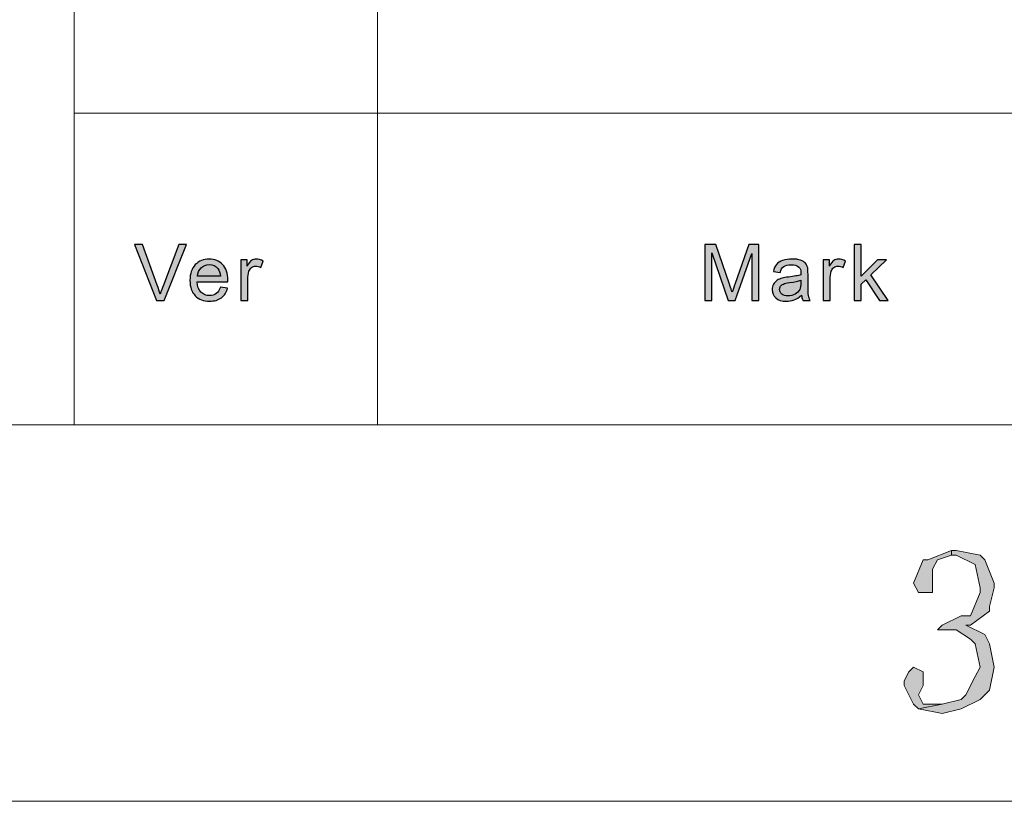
# Model space of a CAD drawing. Header units: millimetres. Extents: x -296 to 295, y -209 to 209.
# Tile 99 of 146: x 74 to 105, y -209 to -184. Entities that reach past the tile are written whole.
import ezdxf

# ---------------------------------------------------------------- set-up
doc = ezdxf.new("R2010")
doc.units = ezdxf.units.MM
doc.header["$MEASUREMENT"] = 0
doc.layers.add('layer 1', color=7, linetype='Continuous')

msp = doc.modelspace()

# ---------------------------------------------------------------- hatches: boundary and pattern name
at = {"layer": 'layer 1'}
h = msp.add_hatch(color=250, dxfattribs=at)
edge = h.paths.add_edge_path()
edge.add_spline(control_points=[(78.7093, -193.1395), (78.7093, -193.1395), (78.0163, -191.3802), (78.0163, -191.3802), (78.0163, -191.3802), (78.2735, -191.3802), (78.2735, -191.3802), (78.2735, -191.3802), (78.7394, -192.6587), (78.7394, -192.6587), (78.7766, -192.7611), (78.8083, -192.8569), (78.8334, -192.9466), (78.8609, -192.8504), (78.893, -192.7546), (78.9298, -192.6587), (78.9298, -192.6587), (79.4132, -191.3802), (79.4132, -191.3802), (79.4132, -191.3802), (79.6553, -191.3802), (79.6553, -191.3802), (79.6553, -191.3802), (78.9561, -193.1395), (78.9561, -193.1395), (78.9561, -193.1395), (78.7093, -193.1395), (78.7093, -193.1395)], knot_values=[0, 0, 0, 0, 0.1111111, 0.1111111, 0.1111111, 0.2222222, 0.2222222, 0.2222222, 0.3333333, 0.3333333, 0.3333333, 0.4444444, 0.4444444, 0.4444444, 0.5555556, 0.5555556, 0.5555556, 0.6666667, 0.6666667, 0.6666667, 0.7777778, 0.7777778, 0.7777778, 0.8888889, 0.8888889, 0.8888889, 1, 1, 1, 1], degree=3, periodic=1)
h = msp.add_hatch(color=250, dxfattribs=at)
edge = h.paths.add_edge_path()
edge.add_spline(control_points=[(95.9949, -193.1395), (95.9949, -193.1395), (95.9949, -191.3802), (95.9949, -191.3802), (95.9949, -191.3802), (96.3505, -191.3802), (96.3505, -191.3802), (96.3505, -191.3802), (96.7747, -192.6256), (96.7747, -192.6256), (96.814, -192.7414), (96.8423, -192.8283), (96.8602, -192.886), (96.8807, -192.8221), (96.9128, -192.7279), (96.9563, -192.6039), (96.9563, -192.6039), (97.3879, -191.3802), (97.3879, -191.3802), (97.3879, -191.3802), (97.7056, -191.3802), (97.7056, -191.3802), (97.7056, -191.3802), (97.7056, -193.1395), (97.7056, -193.1395), (97.7056, -193.1395), (97.4777, -193.1395), (97.4777, -193.1395), (97.4777, -193.1395), (97.4777, -191.6677), (97.4777, -191.6677), (97.4777, -191.6677), (96.9542, -193.1395), (96.9542, -193.1395), (96.9542, -193.1395), (96.7405, -193.1395), (96.7405, -193.1395), (96.7405, -193.1395), (96.2228, -191.6407), (96.2228, -191.6407), (96.2228, -191.6407), (96.2228, -193.1395), (96.2228, -193.1395), (96.2228, -193.1395), (95.9949, -193.1395), (95.9949, -193.1395)], knot_values=[0, 0, 0, 0, 0.0666667, 0.0666667, 0.0666667, 0.1333333, 0.1333333, 0.1333333, 0.2, 0.2, 0.2, 0.2666667, 0.2666667, 0.2666667, 0.3333333, 0.3333333, 0.3333333, 0.4, 0.4, 0.4, 0.4666667, 0.4666667, 0.4666667, 0.5333333, 0.5333333, 0.5333333, 0.6, 0.6, 0.6, 0.6666667, 0.6666667, 0.6666667, 0.7333333, 0.7333333, 0.7333333, 0.8, 0.8, 0.8, 0.8666667, 0.8666667, 0.8666667, 0.9333333, 0.9333333, 0.9333333, 1, 1, 1, 1], degree=3, periodic=1)
h = msp.add_hatch(color=250, dxfattribs=at)
edge = h.paths.add_edge_path()
edge.add_spline(control_points=[(100.7042, -193.1395), (100.7042, -193.1395), (100.7042, -191.3802), (100.7042, -191.3802), (100.7042, -191.3802), (100.9245, -191.3802), (100.9245, -191.3802), (100.9245, -191.3802), (100.9245, -192.3823), (100.9245, -192.3823), (100.9245, -192.3823), (101.4455, -191.8643), (101.4455, -191.8643), (101.4455, -191.8643), (101.7303, -191.8643), (101.7303, -191.8643), (101.7303, -191.8643), (101.2343, -192.3381), (101.2343, -192.3381), (101.2343, -192.3381), (101.7803, -193.1395), (101.7803, -193.1395), (101.7803, -193.1395), (101.509, -193.1395), (101.509, -193.1395), (101.509, -193.1395), (101.0774, -192.488), (101.0774, -192.488), (101.0774, -192.488), (100.9245, -192.6337), (100.9245, -192.6337), (100.9245, -192.6337), (100.9245, -193.1395), (100.9245, -193.1395), (100.9245, -193.1395), (100.7042, -193.1395), (100.7042, -193.1395)], knot_values=[0, 0, 0, 0, 0.0833333, 0.0833333, 0.0833333, 0.1666667, 0.1666667, 0.1666667, 0.25, 0.25, 0.25, 0.3333333, 0.3333333, 0.3333333, 0.4166667, 0.4166667, 0.4166667, 0.5, 0.5, 0.5, 0.5833333, 0.5833333, 0.5833333, 0.6666667, 0.6666667, 0.6666667, 0.75, 0.75, 0.75, 0.8333333, 0.8333333, 0.8333333, 0.9166667, 0.9166667, 0.9166667, 1, 1, 1, 1], degree=3, periodic=1)
h = msp.add_hatch(color=250, dxfattribs=at)
edge = h.paths.add_edge_path()
edge.add_spline(control_points=[(80.7291, -192.7267), (80.7291, -192.7267), (80.957, -192.7562), (80.957, -192.7562), (80.9215, -192.886), (80.8552, -192.9872), (80.7582, -193.0588), (80.6614, -193.1305), (80.5379, -193.1665), (80.3872, -193.1665), (80.1977, -193.1665), (80.0473, -193.1092), (79.9363, -192.9945), (79.8253, -192.8803), (79.7698, -192.7193), (79.7698, -192.5125), (79.7698, -192.2988), (79.8257, -192.1325), (79.938, -192.0146), (80.0503, -191.8962), (80.196, -191.8372), (80.3751, -191.8372), (80.5484, -191.8372), (80.6898, -191.895), (80.7996, -192.0109), (80.9094, -192.1268), (80.9645, -192.2898), (80.9645, -192.4998), (80.9645, -192.5125), (80.9641, -192.5318), (80.9632, -192.5572), (80.9632, -192.5572), (79.9952, -192.5572), (79.9952, -192.5572), (80.0035, -192.6968), (80.0437, -192.8041), (80.1162, -192.8782), (80.1885, -192.9524), (80.279, -192.9896), (80.3872, -192.9896), (80.4677, -192.9896), (80.5366, -192.9687), (80.5934, -192.927), (80.6506, -192.8852), (80.6957, -192.8184), (80.7291, -192.7267)], knot_values=[0, 0, 0, 0, 0.0666667, 0.0666667, 0.0666667, 0.1333333, 0.1333333, 0.1333333, 0.2, 0.2, 0.2, 0.2666667, 0.2666667, 0.2666667, 0.3333333, 0.3333333, 0.3333333, 0.4, 0.4, 0.4, 0.4666667, 0.4666667, 0.4666667, 0.5333333, 0.5333333, 0.5333333, 0.6, 0.6, 0.6, 0.6666667, 0.6666667, 0.6666667, 0.7333333, 0.7333333, 0.7333333, 0.8, 0.8, 0.8, 0.8666667, 0.8666667, 0.8666667, 0.9333333, 0.9333333, 0.9333333, 1, 1, 1, 1], degree=3, periodic=1)
h = msp.add_hatch(color=250, dxfattribs=at)
edge = h.paths.add_edge_path()
edge.add_spline(control_points=[(80.0077, -192.3803), (80.0077, -192.3803), (80.7315, -192.3803), (80.7315, -192.3803), (80.722, -192.273), (80.694, -192.1927), (80.6485, -192.1391), (80.5788, -192.0559), (80.4878, -192.0141), (80.3763, -192.0141), (80.2753, -192.0141), (80.1906, -192.0473), (80.1216, -192.1137), (80.0532, -192.18), (80.0152, -192.2689), (80.0077, -192.3803)], knot_values=[0, 0, 0, 0, 0.2, 0.2, 0.2, 0.4, 0.4, 0.4, 0.6, 0.6, 0.6, 0.8, 0.8, 0.8, 1, 1, 1, 1], degree=3, periodic=1)
h = msp.add_hatch(color=250, dxfattribs=at)
edge = h.paths.add_edge_path()
edge.add_spline(control_points=[(81.3721, -193.1395), (81.3721, -193.1395), (81.3721, -191.8643), (81.3721, -191.8643), (81.3721, -191.8643), (81.57, -191.8643), (81.57, -191.8643), (81.57, -191.8643), (81.57, -192.0596), (81.57, -192.0596), (81.6205, -191.9691), (81.6672, -191.9093), (81.7102, -191.8806), (81.7532, -191.8516), (81.8004, -191.8372), (81.8517, -191.8372), (81.926, -191.8372), (82.0017, -191.8602), (82.0784, -191.9056), (82.0784, -191.9056), (81.9999, -192.1051), (81.9999, -192.1051), (81.9465, -192.0756), (81.8931, -192.0608), (81.8397, -192.0608), (81.7917, -192.0608), (81.7487, -192.0752), (81.7106, -192.1034), (81.6727, -192.1317), (81.6455, -192.171), (81.6293, -192.2214), (81.6046, -192.2979), (81.5925, -192.3819), (81.5925, -192.4732), (81.5925, -192.4732), (81.5925, -193.1395), (81.5925, -193.1395), (81.5925, -193.1395), (81.3721, -193.1395), (81.3721, -193.1395)], knot_values=[0, 0, 0, 0, 0.0769231, 0.0769231, 0.0769231, 0.1538462, 0.1538462, 0.1538462, 0.2307692, 0.2307692, 0.2307692, 0.3076923, 0.3076923, 0.3076923, 0.3846154, 0.3846154, 0.3846154, 0.4615385, 0.4615385, 0.4615385, 0.5384615, 0.5384615, 0.5384615, 0.6153846, 0.6153846, 0.6153846, 0.6923077, 0.6923077, 0.6923077, 0.7692308, 0.7692308, 0.7692308, 0.8461538, 0.8461538, 0.8461538, 0.9230769, 0.9230769, 0.9230769, 1, 1, 1, 1], degree=3, periodic=1)
h = msp.add_hatch(color=250, dxfattribs=at)
edge = h.paths.add_edge_path()
edge.add_spline(control_points=[(99.047, -192.9798), (98.9652, -193.0482), (98.8863, -193.0961), (98.8107, -193.1243), (98.7352, -193.1526), (98.6542, -193.1665), (98.5674, -193.1665), (98.4246, -193.1665), (98.3148, -193.1325), (98.238, -193.0641), (98.1611, -192.9962), (98.1228, -192.9089), (98.1228, -192.8029), (98.1228, -192.7406), (98.1374, -192.6837), (98.1661, -192.6321), (98.1954, -192.5805), (98.2334, -192.5396), (98.2801, -192.5084), (98.3273, -192.4773), (98.3799, -192.4536), (98.4388, -192.4376), (98.4821, -192.4265), (98.5477, -192.4159), (98.6349, -192.4052), (98.8128, -192.3848), (98.9443, -192.3598), (99.0282, -192.3311), (99.029, -192.3016), (99.0294, -192.2828), (99.0294, -192.275), (99.0294, -192.1874), (99.0085, -192.1255), (98.9669, -192.0895), (98.9105, -192.0408), (98.8266, -192.0166), (98.7156, -192.0166), (98.6116, -192.0166), (98.5347, -192.0346), (98.4855, -192.0703), (98.4359, -192.1059), (98.3996, -192.1689), (98.3757, -192.2599), (98.3757, -192.2599), (98.1603, -192.2304), (98.1603, -192.2304), (98.18, -192.1399), (98.2121, -192.0666), (98.2572, -192.0109), (98.3022, -191.9552), (98.3674, -191.9126), (98.4526, -191.8823), (98.5373, -191.8524), (98.6363, -191.8372), (98.7481, -191.8372), (98.8591, -191.8372), (98.9497, -191.8499), (99.0195, -191.8757), (99.0888, -191.9015), (99.14, -191.9335), (99.1727, -191.9724), (99.2052, -192.0113), (99.2282, -192.0604), (99.2416, -192.1198), (99.2486, -192.1567), (99.2524, -192.223), (99.2524, -192.3184), (99.2524, -192.3184), (99.2524, -192.6051), (99.2524, -192.6051), (99.2524, -192.8053), (99.257, -192.9319), (99.2661, -192.9855), (99.2749, -193.0392), (99.2933, -193.0904), (99.32, -193.1395), (99.32, -193.1395), (99.0896, -193.1395), (99.0896, -193.1395), (99.0675, -193.094), (99.0533, -193.0408), (99.047, -192.9798)], knot_values=[0, 0, 0, 0, 0.037037, 0.037037, 0.037037, 0.0740741, 0.0740741, 0.0740741, 0.1111111, 0.1111111, 0.1111111, 0.1481481, 0.1481481, 0.1481481, 0.1851852, 0.1851852, 0.1851852, 0.2222222, 0.2222222, 0.2222222, 0.2592593, 0.2592593, 0.2592593, 0.2962963, 0.2962963, 0.2962963, 0.3333333, 0.3333333, 0.3333333, 0.3703704, 0.3703704, 0.3703704, 0.4074074, 0.4074074, 0.4074074, 0.4444444, 0.4444444, 0.4444444, 0.4814815, 0.4814815, 0.4814815, 0.5185185, 0.5185185, 0.5185185, 0.5555556, 0.5555556, 0.5555556, 0.5925926, 0.5925926, 0.5925926, 0.6296296, 0.6296296, 0.6296296, 0.6666667, 0.6666667, 0.6666667, 0.7037037, 0.7037037, 0.7037037, 0.7407407, 0.7407407, 0.7407407, 0.7777778, 0.7777778, 0.7777778, 0.8148148, 0.8148148, 0.8148148, 0.8518519, 0.8518519, 0.8518519, 0.8888889, 0.8888889, 0.8888889, 0.9259259, 0.9259259, 0.9259259, 0.962963, 0.962963, 0.962963, 1, 1, 1, 1], degree=3, periodic=1)
h = msp.add_hatch(color=250, dxfattribs=at)
edge = h.paths.add_edge_path()
edge.add_spline(control_points=[(99.7276, -193.1395), (99.7276, -193.1395), (99.7276, -191.8643), (99.7276, -191.8643), (99.7276, -191.8643), (99.9255, -191.8643), (99.9255, -191.8643), (99.9255, -191.8643), (99.9255, -192.0596), (99.9255, -192.0596), (99.976, -191.9691), (100.0227, -191.9093), (100.0657, -191.8806), (100.1087, -191.8516), (100.1559, -191.8372), (100.2072, -191.8372), (100.2815, -191.8372), (100.3572, -191.8602), (100.4339, -191.9056), (100.4339, -191.9056), (100.3554, -192.1051), (100.3554, -192.1051), (100.302, -192.0756), (100.2486, -192.0608), (100.1952, -192.0608), (100.1472, -192.0608), (100.1042, -192.0752), (100.0661, -192.1034), (100.0282, -192.1317), (100.001, -192.171), (99.9848, -192.2214), (99.9601, -192.2979), (99.948, -192.3819), (99.948, -192.4732), (99.948, -192.4732), (99.948, -193.1395), (99.948, -193.1395), (99.948, -193.1395), (99.7276, -193.1395), (99.7276, -193.1395)], knot_values=[0, 0, 0, 0, 0.0769231, 0.0769231, 0.0769231, 0.1538462, 0.1538462, 0.1538462, 0.2307692, 0.2307692, 0.2307692, 0.3076923, 0.3076923, 0.3076923, 0.3846154, 0.3846154, 0.3846154, 0.4615385, 0.4615385, 0.4615385, 0.5384615, 0.5384615, 0.5384615, 0.6153846, 0.6153846, 0.6153846, 0.6923077, 0.6923077, 0.6923077, 0.7692308, 0.7692308, 0.7692308, 0.8461538, 0.8461538, 0.8461538, 0.9230769, 0.9230769, 0.9230769, 1, 1, 1, 1], degree=3, periodic=1)
h = msp.add_hatch(color=250, dxfattribs=at)
edge = h.paths.add_edge_path()
edge.add_spline(control_points=[(99.0294, -192.5007), (98.9493, -192.5326), (98.8291, -192.5596), (98.6688, -192.5817), (98.5778, -192.5944), (98.5135, -192.6088), (98.4759, -192.6247), (98.4384, -192.6407), (98.4096, -192.6641), (98.3891, -192.6944), (98.3687, -192.7251), (98.3582, -192.7591), (98.3582, -192.7967), (98.3582, -192.8537), (98.3803, -192.9016), (98.425, -192.9397), (98.4697, -192.9777), (98.5347, -192.997), (98.6204, -192.997), (98.7051, -192.997), (98.7807, -192.979), (98.8471, -192.9425), (98.913, -192.9065), (98.9619, -192.8569), (98.9927, -192.7943), (99.0165, -192.7455), (99.0282, -192.6739), (99.0282, -192.5793), (99.0282, -192.5793), (99.0294, -192.5007), (99.0294, -192.5007)], knot_values=[0, 0, 0, 0, 0.1, 0.1, 0.1, 0.2, 0.2, 0.2, 0.3, 0.3, 0.3, 0.4, 0.4, 0.4, 0.5, 0.5, 0.5, 0.6, 0.6, 0.6, 0.7, 0.7, 0.7, 0.8, 0.8, 0.8, 0.9, 0.9, 0.9, 1, 1, 1, 1], degree=3, periodic=1)
h = msp.add_hatch(color=1, dxfattribs=at)
edge = h.paths.add_edge_path()
edge.add_spline(control_points=[(103.7781, -201.0257), (103.7781, -201.0257), (103.0305, -201.319), (103.0305, -201.319), (103.0305, -201.319), (102.8809, -201.319), (102.8809, -201.319), (102.8809, -201.319), (102.5818, -202.0525), (102.5818, -202.0525), (102.5818, -202.0525), (102.7314, -202.3459), (102.7314, -202.3459), (102.7314, -202.3459), (102.8809, -202.3459), (102.8809, -202.3459), (102.8809, -202.3459), (103.18, -202.3459), (103.18, -202.3459), (103.18, -202.3459), (103.18, -202.0525), (103.18, -202.0525), (103.18, -202.0525), (103.18, -201.9058), (103.18, -201.9058), (103.18, -201.9058), (103.18, -201.6124), (103.18, -201.6124), (103.18, -201.6124), (103.3295, -201.319), (103.3295, -201.319), (103.3295, -201.319), (103.7781, -201.1723), (103.7781, -201.1723), (103.7781, -201.1723), (103.7781, -201.0257), (103.7781, -201.0257)], knot_values=[0, 0, 0, 0, 0.0833333, 0.0833333, 0.0833333, 0.1666667, 0.1666667, 0.1666667, 0.25, 0.25, 0.25, 0.3333333, 0.3333333, 0.3333333, 0.4166667, 0.4166667, 0.4166667, 0.5, 0.5, 0.5, 0.5833333, 0.5833333, 0.5833333, 0.6666667, 0.6666667, 0.6666667, 0.75, 0.75, 0.75, 0.8333333, 0.8333333, 0.8333333, 0.9166667, 0.9166667, 0.9166667, 1, 1, 1, 1], degree=3, periodic=1)
h = msp.add_hatch(color=1, dxfattribs=at)
edge = h.paths.add_edge_path()
edge.add_spline(control_points=[(103.9277, -201.0257), (103.9277, -201.0257), (103.7781, -201.0257), (103.7781, -201.0257), (103.7781, -201.0257), (103.7781, -201.1723), (103.7781, -201.1723), (103.7781, -201.1723), (103.9277, -201.1723), (103.9277, -201.1723), (103.9277, -201.1723), (104.5258, -201.4657), (104.5258, -201.4657), (104.5258, -201.4657), (104.5258, -201.4657), (104.5258, -201.4657), (104.5258, -201.4657), (104.6753, -202.1992), (104.6753, -202.1992), (104.6753, -202.1992), (104.6753, -202.3459), (104.6753, -202.3459), (104.6753, -202.3459), (104.3763, -203.0794), (104.3763, -203.0794), (104.3763, -203.0794), (104.0772, -203.0794), (104.0772, -203.0794), (104.0772, -203.0794), (103.4791, -203.3728), (103.4791, -203.3728), (103.4791, -203.3728), (103.3295, -203.5194), (103.3295, -203.5194), (103.3295, -203.5194), (103.9277, -203.5194), (103.9277, -203.5194), (103.9277, -203.5194), (104.3763, -203.8128), (104.3763, -203.8128), (104.3763, -203.8128), (104.5258, -203.9595), (104.5258, -203.9595), (104.5258, -203.9595), (104.6753, -204.693), (104.6753, -204.693), (104.6753, -204.693), (104.5258, -204.9864), (104.5258, -204.9864), (104.5258, -204.9864), (104.2267, -205.5732), (104.2267, -205.5732), (104.2267, -205.5732), (104.0772, -205.7199), (104.0772, -205.7199), (104.0772, -205.7199), (103.4791, -205.8665), (103.4791, -205.8665), (103.4791, -205.8665), (102.7314, -206.0132), (102.7314, -206.0132), (102.7314, -206.0132), (103.4791, -206.1599), (103.4791, -206.1599), (103.4791, -206.1599), (104.0772, -206.0132), (104.0772, -206.0132), (104.0772, -206.0132), (104.6753, -205.7199), (104.6753, -205.7199), (104.6753, -205.7199), (104.9744, -205.4265), (104.9744, -205.4265), (104.9744, -205.4265), (105.1239, -204.693), (105.1239, -204.693), (105.1239, -204.693), (105.1239, -204.693), (105.1239, -204.693), (105.1239, -204.693), (104.9744, -203.9595), (104.9744, -203.9595), (104.9744, -203.9595), (104.8249, -203.6661), (104.8249, -203.6661), (104.8249, -203.6661), (104.2267, -203.3728), (104.2267, -203.3728), (104.2267, -203.3728), (104.3763, -203.3728), (104.3763, -203.3728), (104.3763, -203.3728), (104.9744, -202.9327), (104.9744, -202.9327), (104.9744, -202.9327), (104.9744, -202.786), (104.9744, -202.786), (104.9744, -202.786), (105.1239, -202.1992), (105.1239, -202.1992), (105.1239, -202.1992), (105.1239, -202.0525), (105.1239, -202.0525), (105.1239, -202.0525), (104.8249, -201.319), (104.8249, -201.319), (104.8249, -201.319), (104.6753, -201.1723), (104.6753, -201.1723), (104.6753, -201.1723), (103.9277, -201.0257), (103.9277, -201.0257)], knot_values=[0, 0, 0, 0, 0.027027, 0.027027, 0.027027, 0.0540541, 0.0540541, 0.0540541, 0.0810811, 0.0810811, 0.0810811, 0.1081081, 0.1081081, 0.1081081, 0.1351351, 0.1351351, 0.1351351, 0.1621622, 0.1621622, 0.1621622, 0.1891892, 0.1891892, 0.1891892, 0.2162162, 0.2162162, 0.2162162, 0.2432432, 0.2432432, 0.2432432, 0.2702703, 0.2702703, 0.2702703, 0.2972973, 0.2972973, 0.2972973, 0.3243243, 0.3243243, 0.3243243, 0.3513514, 0.3513514, 0.3513514, 0.3783784, 0.3783784, 0.3783784, 0.4054054, 0.4054054, 0.4054054, 0.4324324, 0.4324324, 0.4324324, 0.4594595, 0.4594595, 0.4594595, 0.4864865, 0.4864865, 0.4864865, 0.5135135, 0.5135135, 0.5135135, 0.5405405, 0.5405405, 0.5405405, 0.5675676, 0.5675676, 0.5675676, 0.5945946, 0.5945946, 0.5945946, 0.6216216, 0.6216216, 0.6216216, 0.6486486, 0.6486486, 0.6486486, 0.6756757, 0.6756757, 0.6756757, 0.7027027, 0.7027027, 0.7027027, 0.7297297, 0.7297297, 0.7297297, 0.7567568, 0.7567568, 0.7567568, 0.7837838, 0.7837838, 0.7837838, 0.8108108, 0.8108108, 0.8108108, 0.8378378, 0.8378378, 0.8378378, 0.8648649, 0.8648649, 0.8648649, 0.8918919, 0.8918919, 0.8918919, 0.9189189, 0.9189189, 0.9189189, 0.9459459, 0.9459459, 0.9459459, 0.972973, 0.972973, 0.972973, 1, 1, 1, 1], degree=3, periodic=1)
h = msp.add_hatch(color=1, dxfattribs=at)
edge = h.paths.add_edge_path()
edge.add_spline(control_points=[(102.5818, -204.693), (102.5818, -204.693), (102.4323, -204.8397), (102.4323, -204.8397), (102.4323, -204.8397), (102.2828, -205.1331), (102.2828, -205.1331), (102.2828, -205.1331), (102.2828, -205.2798), (102.2828, -205.2798), (102.2828, -205.2798), (102.5818, -205.8665), (102.5818, -205.8665), (102.5818, -205.8665), (102.7314, -206.0132), (102.7314, -206.0132), (102.7314, -206.0132), (103.4791, -205.8665), (103.4791, -205.8665), (103.4791, -205.8665), (102.8809, -205.8665), (102.8809, -205.8665), (102.8809, -205.8665), (102.7314, -205.5732), (102.7314, -205.5732), (102.7314, -205.5732), (102.8809, -205.2798), (102.8809, -205.2798), (102.8809, -205.2798), (102.8809, -205.1331), (102.8809, -205.1331), (102.8809, -205.1331), (102.8809, -204.8397), (102.8809, -204.8397), (102.8809, -204.8397), (102.5818, -204.693), (102.5818, -204.693)], knot_values=[0, 0, 0, 0, 0.0833333, 0.0833333, 0.0833333, 0.1666667, 0.1666667, 0.1666667, 0.25, 0.25, 0.25, 0.3333333, 0.3333333, 0.3333333, 0.4166667, 0.4166667, 0.4166667, 0.5, 0.5, 0.5, 0.5833333, 0.5833333, 0.5833333, 0.6666667, 0.6666667, 0.6666667, 0.75, 0.75, 0.75, 0.8333333, 0.8333333, 0.8333333, 0.9166667, 0.9166667, 0.9166667, 1, 1, 1, 1], degree=3, periodic=1)

# ---------------------------------------------------------------- linework, layer by layer
at = {"layer": 'layer 1', "color": 1, "lineweight": 0}
msp.add_open_spline([(295.3283, 209.2747), (295.3283, 209.2747), (295.3283, -208.9236), (295.3283, -208.9236), (295.3283, -208.9236), (-296.1944, -208.9236), (-296.1944, -208.9236), (-296.1944, -208.9236), (-296.1944, 209.2747), (-296.1944, 209.2747), (-296.1944, 209.2747), (295.3283, 209.2747), (295.3283, 209.2747)], degree=3, knots=[0, 0, 0, 0, 0.25, 0.25, 0.25, 0.5, 0.5, 0.5, 0.75, 0.75, 0.75, 1, 1, 1, 1], dxfattribs=at)
at = {"layer": 'layer 1', "color": 5, "lineweight": 0}
msp.add_open_spline([(-281.2487, 194.7284), (-281.2487, 194.7284), (-281.2487, -197.0649), (-281.2487, -197.0649), (-281.2487, -197.0649), (283.3586, -197.0649), (283.3586, -197.0649)], degree=3, knots=[0, 0, 0, 0, 0.5, 0.5, 0.5, 1, 1, 1, 1], dxfattribs=at)
for points in [[(76.1166, -128.5636), (76.1166, -128.5636), (76.1166, -197.0649), (76.1166, -197.0649)], [(76.1166, -187.2376), (76.1166, -187.2376), (85.6856, -187.2376), (85.6856, -187.2376)], [(85.6856, -187.2376), (85.6856, -187.2376), (191.9976, -187.2376), (191.9976, -187.2376)]]:
    msp.add_open_spline(points, degree=3, dxfattribs=at)
at = {"layer": 'layer 1', "lineweight": 0}
msp.add_open_spline([(85.6856, -157.9012), (85.6856, -157.9012), (85.6856, -197.0649), (85.6856, -197.0649)], degree=3, dxfattribs=at)
at = {"layer": 'layer 1', "color": 250}
for points, knots in [([(78.7093, -193.1395), (78.7093, -193.1395), (78.0163, -191.3802), (78.0163, -191.3802), (78.0163, -191.3802), (78.2735, -191.3802), (78.2735, -191.3802), (78.2735, -191.3802), (78.7394, -192.6587), (78.7394, -192.6587), (78.7766, -192.7611), (78.8083, -192.8569), (78.8334, -192.9466), (78.8609, -192.8504), (78.893, -192.7546), (78.9298, -192.6587), (78.9298, -192.6587), (79.4132, -191.3802), (79.4132, -191.3802), (79.4132, -191.3802), (79.6553, -191.3802), (79.6553, -191.3802), (79.6553, -191.3802), (78.9561, -193.1395), (78.9561, -193.1395), (78.9561, -193.1395), (78.7093, -193.1395), (78.7093, -193.1395)], [0, 0, 0, 0, 0.1111111, 0.1111111, 0.1111111, 0.2222222, 0.2222222, 0.2222222, 0.3333333, 0.3333333, 0.3333333, 0.4444444, 0.4444444, 0.4444444, 0.5555556, 0.5555556, 0.5555556, 0.6666667, 0.6666667, 0.6666667, 0.7777778, 0.7777778, 0.7777778, 0.8888889, 0.8888889, 0.8888889, 1, 1, 1, 1]), ([(95.9949, -193.1395), (95.9949, -193.1395), (95.9949, -191.3802), (95.9949, -191.3802), (95.9949, -191.3802), (96.3505, -191.3802), (96.3505, -191.3802), (96.3505, -191.3802), (96.7747, -192.6256), (96.7747, -192.6256), (96.814, -192.7414), (96.8423, -192.8283), (96.8602, -192.886), (96.8807, -192.8221), (96.9128, -192.7279), (96.9563, -192.6039), (96.9563, -192.6039), (97.3879, -191.3802), (97.3879, -191.3802), (97.3879, -191.3802), (97.7056, -191.3802), (97.7056, -191.3802), (97.7056, -191.3802), (97.7056, -193.1395), (97.7056, -193.1395), (97.7056, -193.1395), (97.4777, -193.1395), (97.4777, -193.1395), (97.4777, -193.1395), (97.4777, -191.6677), (97.4777, -191.6677), (97.4777, -191.6677), (96.9542, -193.1395), (96.9542, -193.1395), (96.9542, -193.1395), (96.7405, -193.1395), (96.7405, -193.1395), (96.7405, -193.1395), (96.2228, -191.6407), (96.2228, -191.6407), (96.2228, -191.6407), (96.2228, -193.1395), (96.2228, -193.1395), (96.2228, -193.1395), (95.9949, -193.1395), (95.9949, -193.1395)], [0, 0, 0, 0, 0.0666667, 0.0666667, 0.0666667, 0.1333333, 0.1333333, 0.1333333, 0.2, 0.2, 0.2, 0.2666667, 0.2666667, 0.2666667, 0.3333333, 0.3333333, 0.3333333, 0.4, 0.4, 0.4, 0.4666667, 0.4666667, 0.4666667, 0.5333333, 0.5333333, 0.5333333, 0.6, 0.6, 0.6, 0.6666667, 0.6666667, 0.6666667, 0.7333333, 0.7333333, 0.7333333, 0.8, 0.8, 0.8, 0.8666667, 0.8666667, 0.8666667, 0.9333333, 0.9333333, 0.9333333, 1, 1, 1, 1]), ([(100.7042, -193.1395), (100.7042, -193.1395), (100.7042, -191.3802), (100.7042, -191.3802), (100.7042, -191.3802), (100.9245, -191.3802), (100.9245, -191.3802), (100.9245, -191.3802), (100.9245, -192.3823), (100.9245, -192.3823), (100.9245, -192.3823), (101.4455, -191.8643), (101.4455, -191.8643), (101.4455, -191.8643), (101.7303, -191.8643), (101.7303, -191.8643), (101.7303, -191.8643), (101.2343, -192.3381), (101.2343, -192.3381), (101.2343, -192.3381), (101.7803, -193.1395), (101.7803, -193.1395), (101.7803, -193.1395), (101.509, -193.1395), (101.509, -193.1395), (101.509, -193.1395), (101.0774, -192.488), (101.0774, -192.488), (101.0774, -192.488), (100.9245, -192.6337), (100.9245, -192.6337), (100.9245, -192.6337), (100.9245, -193.1395), (100.9245, -193.1395), (100.9245, -193.1395), (100.7042, -193.1395), (100.7042, -193.1395)], [0, 0, 0, 0, 0.0833333, 0.0833333, 0.0833333, 0.1666667, 0.1666667, 0.1666667, 0.25, 0.25, 0.25, 0.3333333, 0.3333333, 0.3333333, 0.4166667, 0.4166667, 0.4166667, 0.5, 0.5, 0.5, 0.5833333, 0.5833333, 0.5833333, 0.6666667, 0.6666667, 0.6666667, 0.75, 0.75, 0.75, 0.8333333, 0.8333333, 0.8333333, 0.9166667, 0.9166667, 0.9166667, 1, 1, 1, 1]), ([(80.7291, -192.7267), (80.7291, -192.7267), (80.957, -192.7562), (80.957, -192.7562), (80.9215, -192.886), (80.8552, -192.9872), (80.7582, -193.0588), (80.6614, -193.1305), (80.5379, -193.1665), (80.3872, -193.1665), (80.1977, -193.1665), (80.0473, -193.1092), (79.9363, -192.9945), (79.8253, -192.8803), (79.7698, -192.7193), (79.7698, -192.5125), (79.7698, -192.2988), (79.8257, -192.1325), (79.938, -192.0146), (80.0503, -191.8962), (80.196, -191.8372), (80.3751, -191.8372), (80.5484, -191.8372), (80.6898, -191.895), (80.7996, -192.0109), (80.9094, -192.1268), (80.9645, -192.2898), (80.9645, -192.4998), (80.9645, -192.5125), (80.9641, -192.5318), (80.9632, -192.5572), (80.9632, -192.5572), (79.9952, -192.5572), (79.9952, -192.5572), (80.0035, -192.6968), (80.0437, -192.8041), (80.1162, -192.8782), (80.1885, -192.9524), (80.279, -192.9896), (80.3872, -192.9896), (80.4677, -192.9896), (80.5366, -192.9687), (80.5934, -192.927), (80.6506, -192.8852), (80.6957, -192.8184), (80.7291, -192.7267)], [0, 0, 0, 0, 0.0666667, 0.0666667, 0.0666667, 0.1333333, 0.1333333, 0.1333333, 0.2, 0.2, 0.2, 0.2666667, 0.2666667, 0.2666667, 0.3333333, 0.3333333, 0.3333333, 0.4, 0.4, 0.4, 0.4666667, 0.4666667, 0.4666667, 0.5333333, 0.5333333, 0.5333333, 0.6, 0.6, 0.6, 0.6666667, 0.6666667, 0.6666667, 0.7333333, 0.7333333, 0.7333333, 0.8, 0.8, 0.8, 0.8666667, 0.8666667, 0.8666667, 0.9333333, 0.9333333, 0.9333333, 1, 1, 1, 1]), ([(80.0077, -192.3803), (80.0077, -192.3803), (80.7315, -192.3803), (80.7315, -192.3803), (80.722, -192.273), (80.694, -192.1927), (80.6485, -192.1391), (80.5788, -192.0559), (80.4878, -192.0141), (80.3763, -192.0141), (80.2753, -192.0141), (80.1906, -192.0473), (80.1216, -192.1137), (80.0532, -192.18), (80.0152, -192.2689), (80.0077, -192.3803)], [0, 0, 0, 0, 0.2, 0.2, 0.2, 0.4, 0.4, 0.4, 0.6, 0.6, 0.6, 0.8, 0.8, 0.8, 1, 1, 1, 1]), ([(81.3721, -193.1395), (81.3721, -193.1395), (81.3721, -191.8643), (81.3721, -191.8643), (81.3721, -191.8643), (81.57, -191.8643), (81.57, -191.8643), (81.57, -191.8643), (81.57, -192.0596), (81.57, -192.0596), (81.6205, -191.9691), (81.6672, -191.9093), (81.7102, -191.8806), (81.7532, -191.8516), (81.8004, -191.8372), (81.8517, -191.8372), (81.926, -191.8372), (82.0017, -191.8602), (82.0784, -191.9056), (82.0784, -191.9056), (81.9999, -192.1051), (81.9999, -192.1051), (81.9465, -192.0756), (81.8931, -192.0608), (81.8397, -192.0608), (81.7917, -192.0608), (81.7487, -192.0752), (81.7106, -192.1034), (81.6727, -192.1317), (81.6455, -192.171), (81.6293, -192.2214), (81.6046, -192.2979), (81.5925, -192.3819), (81.5925, -192.4732), (81.5925, -192.4732), (81.5925, -193.1395), (81.5925, -193.1395), (81.5925, -193.1395), (81.3721, -193.1395), (81.3721, -193.1395)], [0, 0, 0, 0, 0.0769231, 0.0769231, 0.0769231, 0.1538462, 0.1538462, 0.1538462, 0.2307692, 0.2307692, 0.2307692, 0.3076923, 0.3076923, 0.3076923, 0.3846154, 0.3846154, 0.3846154, 0.4615385, 0.4615385, 0.4615385, 0.5384615, 0.5384615, 0.5384615, 0.6153846, 0.6153846, 0.6153846, 0.6923077, 0.6923077, 0.6923077, 0.7692308, 0.7692308, 0.7692308, 0.8461538, 0.8461538, 0.8461538, 0.9230769, 0.9230769, 0.9230769, 1, 1, 1, 1]), ([(99.047, -192.9798), (98.9652, -193.0482), (98.8863, -193.0961), (98.8107, -193.1243), (98.7352, -193.1526), (98.6542, -193.1665), (98.5674, -193.1665), (98.4246, -193.1665), (98.3148, -193.1325), (98.238, -193.0641), (98.1611, -192.9962), (98.1228, -192.9089), (98.1228, -192.8029), (98.1228, -192.7406), (98.1374, -192.6837), (98.1661, -192.6321), (98.1954, -192.5805), (98.2334, -192.5396), (98.2801, -192.5084), (98.3273, -192.4773), (98.3799, -192.4536), (98.4388, -192.4376), (98.4821, -192.4265), (98.5477, -192.4159), (98.6349, -192.4052), (98.8128, -192.3848), (98.9443, -192.3598), (99.0282, -192.3311), (99.029, -192.3016), (99.0294, -192.2828), (99.0294, -192.275), (99.0294, -192.1874), (99.0085, -192.1255), (98.9669, -192.0895), (98.9105, -192.0408), (98.8266, -192.0166), (98.7156, -192.0166), (98.6116, -192.0166), (98.5347, -192.0346), (98.4855, -192.0703), (98.4359, -192.1059), (98.3996, -192.1689), (98.3757, -192.2599), (98.3757, -192.2599), (98.1603, -192.2304), (98.1603, -192.2304), (98.18, -192.1399), (98.2121, -192.0666), (98.2572, -192.0109), (98.3022, -191.9552), (98.3674, -191.9126), (98.4526, -191.8823), (98.5373, -191.8524), (98.6363, -191.8372), (98.7481, -191.8372), (98.8591, -191.8372), (98.9497, -191.8499), (99.0195, -191.8757), (99.0888, -191.9015), (99.14, -191.9335), (99.1727, -191.9724), (99.2052, -192.0113), (99.2282, -192.0604), (99.2416, -192.1198), (99.2486, -192.1567), (99.2524, -192.223), (99.2524, -192.3184), (99.2524, -192.3184), (99.2524, -192.6051), (99.2524, -192.6051), (99.2524, -192.8053), (99.257, -192.9319), (99.2661, -192.9855), (99.2749, -193.0392), (99.2933, -193.0904), (99.32, -193.1395), (99.32, -193.1395), (99.0896, -193.1395), (99.0896, -193.1395), (99.0675, -193.094), (99.0533, -193.0408), (99.047, -192.9798)], [0, 0, 0, 0, 0.037037, 0.037037, 0.037037, 0.0740741, 0.0740741, 0.0740741, 0.1111111, 0.1111111, 0.1111111, 0.1481481, 0.1481481, 0.1481481, 0.1851852, 0.1851852, 0.1851852, 0.2222222, 0.2222222, 0.2222222, 0.2592593, 0.2592593, 0.2592593, 0.2962963, 0.2962963, 0.2962963, 0.3333333, 0.3333333, 0.3333333, 0.3703704, 0.3703704, 0.3703704, 0.4074074, 0.4074074, 0.4074074, 0.4444444, 0.4444444, 0.4444444, 0.4814815, 0.4814815, 0.4814815, 0.5185185, 0.5185185, 0.5185185, 0.5555556, 0.5555556, 0.5555556, 0.5925926, 0.5925926, 0.5925926, 0.6296296, 0.6296296, 0.6296296, 0.6666667, 0.6666667, 0.6666667, 0.7037037, 0.7037037, 0.7037037, 0.7407407, 0.7407407, 0.7407407, 0.7777778, 0.7777778, 0.7777778, 0.8148148, 0.8148148, 0.8148148, 0.8518519, 0.8518519, 0.8518519, 0.8888889, 0.8888889, 0.8888889, 0.9259259, 0.9259259, 0.9259259, 0.962963, 0.962963, 0.962963, 1, 1, 1, 1]), ([(99.7276, -193.1395), (99.7276, -193.1395), (99.7276, -191.8643), (99.7276, -191.8643), (99.7276, -191.8643), (99.9255, -191.8643), (99.9255, -191.8643), (99.9255, -191.8643), (99.9255, -192.0596), (99.9255, -192.0596), (99.976, -191.9691), (100.0227, -191.9093), (100.0657, -191.8806), (100.1087, -191.8516), (100.1559, -191.8372), (100.2072, -191.8372), (100.2815, -191.8372), (100.3572, -191.8602), (100.4339, -191.9056), (100.4339, -191.9056), (100.3554, -192.1051), (100.3554, -192.1051), (100.302, -192.0756), (100.2486, -192.0608), (100.1952, -192.0608), (100.1472, -192.0608), (100.1042, -192.0752), (100.0661, -192.1034), (100.0282, -192.1317), (100.001, -192.171), (99.9848, -192.2214), (99.9601, -192.2979), (99.948, -192.3819), (99.948, -192.4732), (99.948, -192.4732), (99.948, -193.1395), (99.948, -193.1395), (99.948, -193.1395), (99.7276, -193.1395), (99.7276, -193.1395)], [0, 0, 0, 0, 0.0769231, 0.0769231, 0.0769231, 0.1538462, 0.1538462, 0.1538462, 0.2307692, 0.2307692, 0.2307692, 0.3076923, 0.3076923, 0.3076923, 0.3846154, 0.3846154, 0.3846154, 0.4615385, 0.4615385, 0.4615385, 0.5384615, 0.5384615, 0.5384615, 0.6153846, 0.6153846, 0.6153846, 0.6923077, 0.6923077, 0.6923077, 0.7692308, 0.7692308, 0.7692308, 0.8461538, 0.8461538, 0.8461538, 0.9230769, 0.9230769, 0.9230769, 1, 1, 1, 1]), ([(99.0294, -192.5007), (98.9493, -192.5326), (98.8291, -192.5596), (98.6688, -192.5817), (98.5778, -192.5944), (98.5135, -192.6088), (98.4759, -192.6247), (98.4384, -192.6407), (98.4096, -192.6641), (98.3891, -192.6944), (98.3687, -192.7251), (98.3582, -192.7591), (98.3582, -192.7967), (98.3582, -192.8537), (98.3803, -192.9016), (98.425, -192.9397), (98.4697, -192.9777), (98.5347, -192.997), (98.6204, -192.997), (98.7051, -192.997), (98.7807, -192.979), (98.8471, -192.9425), (98.913, -192.9065), (98.9619, -192.8569), (98.9927, -192.7943), (99.0165, -192.7455), (99.0282, -192.6739), (99.0282, -192.5793), (99.0282, -192.5793), (99.0294, -192.5007), (99.0294, -192.5007)], [0, 0, 0, 0, 0.1, 0.1, 0.1, 0.2, 0.2, 0.2, 0.3, 0.3, 0.3, 0.4, 0.4, 0.4, 0.5, 0.5, 0.5, 0.6, 0.6, 0.6, 0.7, 0.7, 0.7, 0.8, 0.8, 0.8, 0.9, 0.9, 0.9, 1, 1, 1, 1])]:
    msp.add_open_spline(points, degree=3, knots=knots, dxfattribs=at)
at = {"layer": 'layer 1', "lineweight": 0}
for points, knots in [([(103.7781, -201.0257), (103.7781, -201.0257), (103.0305, -201.319), (103.0305, -201.319), (103.0305, -201.319), (102.8809, -201.319), (102.8809, -201.319), (102.8809, -201.319), (102.5818, -202.0525), (102.5818, -202.0525), (102.5818, -202.0525), (102.7314, -202.3459), (102.7314, -202.3459), (102.7314, -202.3459), (102.8809, -202.3459), (102.8809, -202.3459), (102.8809, -202.3459), (103.18, -202.3459), (103.18, -202.3459), (103.18, -202.3459), (103.18, -202.0525), (103.18, -202.0525), (103.18, -202.0525), (103.18, -201.9058), (103.18, -201.9058), (103.18, -201.9058), (103.18, -201.6124), (103.18, -201.6124), (103.18, -201.6124), (103.3295, -201.319), (103.3295, -201.319), (103.3295, -201.319), (103.7781, -201.1723), (103.7781, -201.1723), (103.7781, -201.1723), (103.7781, -201.0257), (103.7781, -201.0257)], [0, 0, 0, 0, 0.0833333, 0.0833333, 0.0833333, 0.1666667, 0.1666667, 0.1666667, 0.25, 0.25, 0.25, 0.3333333, 0.3333333, 0.3333333, 0.4166667, 0.4166667, 0.4166667, 0.5, 0.5, 0.5, 0.5833333, 0.5833333, 0.5833333, 0.6666667, 0.6666667, 0.6666667, 0.75, 0.75, 0.75, 0.8333333, 0.8333333, 0.8333333, 0.9166667, 0.9166667, 0.9166667, 1, 1, 1, 1]), ([(103.9277, -201.0257), (103.9277, -201.0257), (103.7781, -201.0257), (103.7781, -201.0257), (103.7781, -201.0257), (103.7781, -201.1723), (103.7781, -201.1723), (103.7781, -201.1723), (103.9277, -201.1723), (103.9277, -201.1723), (103.9277, -201.1723), (104.5258, -201.4657), (104.5258, -201.4657), (104.5258, -201.4657), (104.5258, -201.4657), (104.5258, -201.4657), (104.5258, -201.4657), (104.6753, -202.1992), (104.6753, -202.1992), (104.6753, -202.1992), (104.6753, -202.3459), (104.6753, -202.3459), (104.6753, -202.3459), (104.3763, -203.0794), (104.3763, -203.0794), (104.3763, -203.0794), (104.0772, -203.0794), (104.0772, -203.0794), (104.0772, -203.0794), (103.4791, -203.3728), (103.4791, -203.3728), (103.4791, -203.3728), (103.3295, -203.5194), (103.3295, -203.5194), (103.3295, -203.5194), (103.9277, -203.5194), (103.9277, -203.5194), (103.9277, -203.5194), (104.3763, -203.8128), (104.3763, -203.8128), (104.3763, -203.8128), (104.5258, -203.9595), (104.5258, -203.9595), (104.5258, -203.9595), (104.6753, -204.693), (104.6753, -204.693), (104.6753, -204.693), (104.5258, -204.9864), (104.5258, -204.9864), (104.5258, -204.9864), (104.2267, -205.5732), (104.2267, -205.5732), (104.2267, -205.5732), (104.0772, -205.7199), (104.0772, -205.7199), (104.0772, -205.7199), (103.4791, -205.8665), (103.4791, -205.8665), (103.4791, -205.8665), (102.7314, -206.0132), (102.7314, -206.0132), (102.7314, -206.0132), (103.4791, -206.1599), (103.4791, -206.1599), (103.4791, -206.1599), (104.0772, -206.0132), (104.0772, -206.0132), (104.0772, -206.0132), (104.6753, -205.7199), (104.6753, -205.7199), (104.6753, -205.7199), (104.9744, -205.4265), (104.9744, -205.4265), (104.9744, -205.4265), (105.1239, -204.693), (105.1239, -204.693), (105.1239, -204.693), (105.1239, -204.693), (105.1239, -204.693), (105.1239, -204.693), (104.9744, -203.9595), (104.9744, -203.9595), (104.9744, -203.9595), (104.8249, -203.6661), (104.8249, -203.6661), (104.8249, -203.6661), (104.2267, -203.3728), (104.2267, -203.3728), (104.2267, -203.3728), (104.3763, -203.3728), (104.3763, -203.3728), (104.3763, -203.3728), (104.9744, -202.9327), (104.9744, -202.9327), (104.9744, -202.9327), (104.9744, -202.786), (104.9744, -202.786), (104.9744, -202.786), (105.1239, -202.1992), (105.1239, -202.1992), (105.1239, -202.1992), (105.1239, -202.0525), (105.1239, -202.0525), (105.1239, -202.0525), (104.8249, -201.319), (104.8249, -201.319), (104.8249, -201.319), (104.6753, -201.1723), (104.6753, -201.1723), (104.6753, -201.1723), (103.9277, -201.0257), (103.9277, -201.0257)], [0, 0, 0, 0, 0.027027, 0.027027, 0.027027, 0.0540541, 0.0540541, 0.0540541, 0.0810811, 0.0810811, 0.0810811, 0.1081081, 0.1081081, 0.1081081, 0.1351351, 0.1351351, 0.1351351, 0.1621622, 0.1621622, 0.1621622, 0.1891892, 0.1891892, 0.1891892, 0.2162162, 0.2162162, 0.2162162, 0.2432432, 0.2432432, 0.2432432, 0.2702703, 0.2702703, 0.2702703, 0.2972973, 0.2972973, 0.2972973, 0.3243243, 0.3243243, 0.3243243, 0.3513514, 0.3513514, 0.3513514, 0.3783784, 0.3783784, 0.3783784, 0.4054054, 0.4054054, 0.4054054, 0.4324324, 0.4324324, 0.4324324, 0.4594595, 0.4594595, 0.4594595, 0.4864865, 0.4864865, 0.4864865, 0.5135135, 0.5135135, 0.5135135, 0.5405405, 0.5405405, 0.5405405, 0.5675676, 0.5675676, 0.5675676, 0.5945946, 0.5945946, 0.5945946, 0.6216216, 0.6216216, 0.6216216, 0.6486486, 0.6486486, 0.6486486, 0.6756757, 0.6756757, 0.6756757, 0.7027027, 0.7027027, 0.7027027, 0.7297297, 0.7297297, 0.7297297, 0.7567568, 0.7567568, 0.7567568, 0.7837838, 0.7837838, 0.7837838, 0.8108108, 0.8108108, 0.8108108, 0.8378378, 0.8378378, 0.8378378, 0.8648649, 0.8648649, 0.8648649, 0.8918919, 0.8918919, 0.8918919, 0.9189189, 0.9189189, 0.9189189, 0.9459459, 0.9459459, 0.9459459, 0.972973, 0.972973, 0.972973, 1, 1, 1, 1]), ([(102.5818, -204.693), (102.5818, -204.693), (102.4323, -204.8397), (102.4323, -204.8397), (102.4323, -204.8397), (102.2828, -205.1331), (102.2828, -205.1331), (102.2828, -205.1331), (102.2828, -205.2798), (102.2828, -205.2798), (102.2828, -205.2798), (102.5818, -205.8665), (102.5818, -205.8665), (102.5818, -205.8665), (102.7314, -206.0132), (102.7314, -206.0132), (102.7314, -206.0132), (103.4791, -205.8665), (103.4791, -205.8665), (103.4791, -205.8665), (102.8809, -205.8665), (102.8809, -205.8665), (102.8809, -205.8665), (102.7314, -205.5732), (102.7314, -205.5732), (102.7314, -205.5732), (102.8809, -205.2798), (102.8809, -205.2798), (102.8809, -205.2798), (102.8809, -205.1331), (102.8809, -205.1331), (102.8809, -205.1331), (102.8809, -204.8397), (102.8809, -204.8397), (102.8809, -204.8397), (102.5818, -204.693), (102.5818, -204.693)], [0, 0, 0, 0, 0.0833333, 0.0833333, 0.0833333, 0.1666667, 0.1666667, 0.1666667, 0.25, 0.25, 0.25, 0.3333333, 0.3333333, 0.3333333, 0.4166667, 0.4166667, 0.4166667, 0.5, 0.5, 0.5, 0.5833333, 0.5833333, 0.5833333, 0.6666667, 0.6666667, 0.6666667, 0.75, 0.75, 0.75, 0.8333333, 0.8333333, 0.8333333, 0.9166667, 0.9166667, 0.9166667, 1, 1, 1, 1])]:
    msp.add_open_spline(points, degree=3, knots=knots, dxfattribs=at)

doc.saveas('drawing.dxf')
